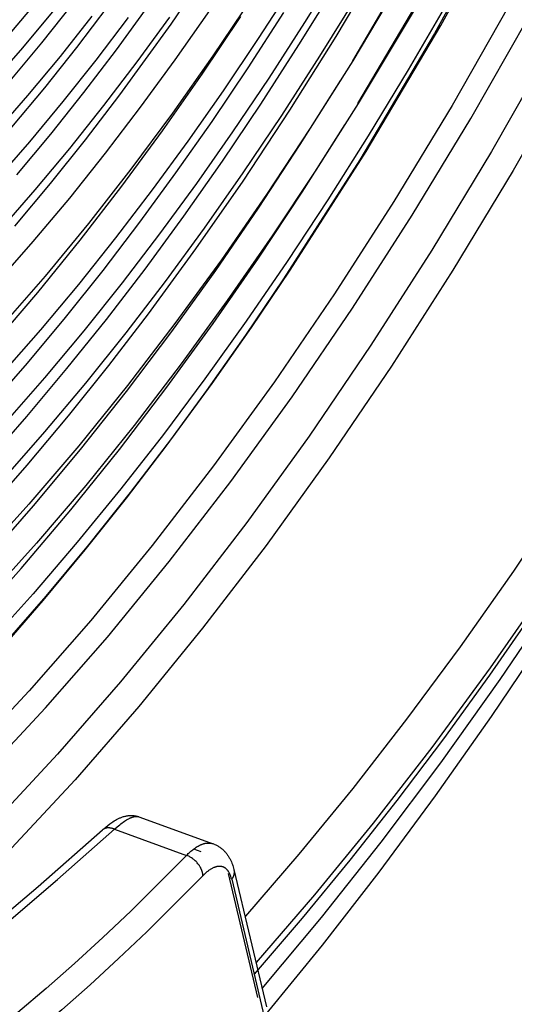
# Model space of a CAD drawing. Header units: millimetres. Extents: x -2637 to -1637, y 678 to 1678.
# Tile 60 of 256: x -2273 to -2261, y 1000 to 1025. Entities that reach past the tile are written whole.
import ezdxf

# ---------------------------------------------------------------- set-up
doc = ezdxf.new("R2010")
doc.units = ezdxf.units.MM
doc.layers.add('Make2D$B.SHOW mini', color=7, linetype='Continuous', true_color=0x000000)

msp = doc.modelspace()

# ---------------------------------------------------------------- linework, layer by layer
at = {"layer": 'Make2D$B.SHOW mini', "color": 18, "lineweight": -3, "true_color": 0x000000}
for points in [[(-2264.707, 1022.749), (-2263.009, 1025.624), (-2261.346, 1028.643), (-2259.729, 1031.795), (-2258.166, 1035.069), (-2256.667, 1038.451), (-2255.24, 1041.925), (-2253.895, 1045.476), (-2252.637, 1049.085), (-2251.475, 1052.734), (-2250.414, 1056.405), (-2249.459, 1060.079), (-2248.613, 1063.737), (-2247.879, 1067.362), (-2247.258, 1070.935), (-2246.751, 1074.44), (-2246.356, 1077.863)], [(-2246.329, 1077.891), (-2246.707, 1074.474), (-2247.2, 1070.97), (-2247.809, 1067.394), (-2248.535, 1063.763), (-2249.375, 1060.095), (-2250.328, 1056.41), (-2251.39, 1052.727), (-2252.556, 1049.065), (-2253.82, 1045.446), (-2255.174, 1041.887), (-2256.61, 1038.407), (-2258.12, 1035.023), (-2259.695, 1031.753), (-2261.324, 1028.608), (-2262.997, 1025.603), (-2264.705, 1022.748)], [(-2247.048, 1077.47), (-2247.413, 1074.15), (-2247.89, 1070.744), (-2248.479, 1067.269), (-2249.181, 1063.741), (-2249.994, 1060.177), (-2250.916, 1056.595), (-2251.943, 1053.015), (-2253.072, 1049.455), (-2254.295, 1045.935), (-2255.605, 1042.473), (-2256.996, 1039.087), (-2258.459, 1035.794), (-2259.984, 1032.609), (-2261.563, 1029.545), (-2263.185, 1026.616), (-2264.841, 1023.831)], [(-2264.842, 1023.832), (-2263.195, 1026.635), (-2261.582, 1029.578), (-2260.014, 1032.65), (-2258.498, 1035.839), (-2257.045, 1039.132), (-2255.663, 1042.514), (-2254.359, 1045.97), (-2253.141, 1049.481), (-2252.016, 1053.032), (-2250.989, 1056.602), (-2250.065, 1060.175), (-2249.247, 1063.732), (-2248.538, 1067.256), (-2247.938, 1070.729), (-2247.449, 1074.137), (-2247.069, 1077.464)], [(-2242.015, 1048.145), (-2243.677, 1043.19), (-2245.491, 1038.295), (-2247.453, 1033.473), (-2249.562, 1028.736), (-2251.538, 1024.648), (-2253.594, 1020.706), (-2255.725, 1016.918), (-2257.927, 1013.289), (-2259.053, 1011.538), (-2260.195, 1009.829), (-2261.353, 1008.164), (-2262.526, 1006.544), (-2263.713, 1004.971), (-2264.914, 1003.445), (-2266.128, 1001.969), (-2267.354, 1000.542)], [(-2284.205, 999.764), (-2283.613, 1000.15), (-2283.021, 1000.552), (-2282.43, 1000.969), (-2281.839, 1001.402), (-2280.66, 1002.313), (-2279.488, 1003.282), (-2278.322, 1004.308), (-2277.165, 1005.387), (-2276.02, 1006.516), (-2274.886, 1007.694), (-2273.767, 1008.917), (-2272.663, 1010.181), (-2271.576, 1011.486), (-2270.508, 1012.826), (-2269.458, 1014.2), (-2268.429, 1015.604), (-2267.421, 1017.036), (-2266.435, 1018.491), (-2264.498, 1021.52), (-2262.594, 1024.733), (-2260.736, 1028.118)], [(-2260.885, 1027.929), (-2262.752, 1024.533), (-2264.663, 1021.31), (-2266.608, 1018.271), (-2267.58, 1016.836), (-2268.573, 1015.425), (-2269.586, 1014.04), (-2270.62, 1012.684), (-2271.672, 1011.36), (-2272.742, 1010.071), (-2273.828, 1008.819), (-2274.929, 1007.607), (-2276.044, 1006.438), (-2277.172, 1005.316), (-2278.31, 1004.241), (-2279.458, 1003.218), (-2280.613, 1002.247), (-2281.774, 1001.333), (-2282.939, 1000.476), (-2283.522, 1000.07), (-2284.106, 999.68)], [(-2273.459, 1019.618), (-2272.549, 1020.705), (-2271.657, 1021.821), (-2270.783, 1022.965), (-2269.475, 1024.772), (-2268.175, 1026.686)], [(-2274.218, 1012.306), (-2273.146, 1013.523), (-2272.093, 1014.777), (-2271.061, 1016.065), (-2270.05, 1017.383), (-2268.843, 1019.035), (-2267.64, 1020.766), (-2266.447, 1022.575), (-2265.265, 1024.458), (-2264.098, 1026.414)], [(-2265.162, 1026.275), (-2266.069, 1024.812), (-2266.984, 1023.395), (-2267.905, 1022.026), (-2268.83, 1020.707), (-2269.768, 1019.424), (-2270.726, 1018.169), (-2271.704, 1016.944), (-2272.7, 1015.753), (-2273.713, 1014.597)], [(-2251.641, 1026.447), (-2252.872, 1024.014), (-2254.131, 1021.64), (-2255.415, 1019.331), (-2256.721, 1017.091), (-2258.046, 1014.923), (-2259.386, 1012.831), (-2260.739, 1010.818), (-2262.101, 1008.887), (-2263.469, 1007.04), (-2264.84, 1005.278), (-2266.212, 1003.605), (-2267.58, 1002.019)], [(-2250.449, 1026.047), (-2251.719, 1023.452), (-2253.02, 1020.914), (-2254.35, 1018.437), (-2255.704, 1016.026), (-2257.08, 1013.684), (-2258.475, 1011.416), (-2259.885, 1009.225), (-2261.308, 1007.114), (-2262.741, 1005.085), (-2264.179, 1003.14), (-2265.622, 1001.283), (-2267.065, 999.513)], [(-2274.199, 1013.577), (-2273.155, 1014.763), (-2272.13, 1015.985), (-2271.125, 1017.24), (-2270.14, 1018.524), (-2269.152, 1019.872), (-2268.167, 1021.275), (-2267.187, 1022.732), (-2266.214, 1024.241), (-2265.25, 1025.801)], [(-2266.363, 1025.781), (-2267.252, 1024.403), (-2268.147, 1023.072), (-2269.046, 1021.788), (-2269.958, 1020.542), (-2270.889, 1019.321), (-2271.839, 1018.13), (-2272.807, 1016.971), (-2273.792, 1015.848)], [(-2264.717, 1025.519), (-2265.685, 1023.952), (-2266.661, 1022.436), (-2267.644, 1020.973), (-2268.633, 1019.564), (-2269.625, 1018.209), (-2270.629, 1016.897), (-2271.655, 1015.616), (-2272.702, 1014.369), (-2273.769, 1013.16)], [(-2267.153, 1000.172), (-2265.636, 1001.988), (-2264.115, 1003.909), (-2262.595, 1005.932), (-2261.079, 1008.057), (-2259.57, 1010.282), (-2258.074, 1012.602), (-2256.594, 1015.016), (-2255.133, 1017.519), (-2253.697, 1020.107), (-2252.29, 1022.774), (-2250.914, 1025.515)], [(-2262.419, 1025.335), (-2263.427, 1023.601), (-2264.448, 1021.918), (-2265.478, 1020.288), (-2266.516, 1018.712), (-2267.561, 1017.191), (-2268.61, 1015.727), (-2269.672, 1014.305), (-2270.758, 1012.915), (-2271.867, 1011.559), (-2272.996, 1010.242), (-2274.146, 1008.967)], [(-2267.404, 1025.453), (-2268.408, 1023.96), (-2269.44, 1022.498), (-2270.499, 1021.07), (-2271.583, 1019.683), (-2272.69, 1018.34), (-2273.819, 1017.046)], [(-2273.627, 1024.468), (-2272.845, 1025.409)], [(-2273.578, 1023.322), (-2272.772, 1024.292), (-2271.98, 1025.289)], [(-2260.856, 1025.234), (-2262.309, 1022.695), (-2263.794, 1020.246), (-2265.306, 1017.894), (-2266.84, 1015.644), (-2268.392, 1013.502), (-2269.954, 1011.473), (-2271.524, 1009.56), (-2273.094, 1007.766), (-2274.662, 1006.093), (-2275.442, 1005.302), (-2276.221, 1004.542), (-2276.996, 1003.812), (-2277.767, 1003.114), (-2278.534, 1002.445), (-2279.297, 1001.807), (-2280.054, 1001.2), (-2280.806, 1000.623), (-2281.407, 1000.18), (-2282.012, 999.75)], [(-2274.13, 1014.989), (-2273.139, 1016.122), (-2272.164, 1017.29), (-2271.208, 1018.49), (-2270.27, 1019.718), (-2269.352, 1020.973), (-2268.429, 1022.288), (-2267.51, 1023.652), (-2266.597, 1025.064)], [(-2272.466, 1025.128), (-2273.266, 1024.167), (-2274.08, 1023.235)], [(-2268.498, 1025.118), (-2269.379, 1023.859), (-2270.262, 1022.65), (-2271.157, 1021.479), (-2272.07, 1020.335), (-2273.003, 1019.223), (-2273.952, 1018.145)], [(-2273.533, 1022.14), (-2272.699, 1023.143), (-2271.879, 1024.173), (-2271.076, 1025.229)], [(-2273.406, 1020.925), (-2272.545, 1021.96), (-2271.699, 1023.023), (-2270.87, 1024.112), (-2270.058, 1025.224)], [(-2267.292, 1000.842), (-2265.805, 1002.564), (-2264.313, 1004.391), (-2262.819, 1006.321), (-2261.328, 1008.355), (-2259.842, 1010.489), (-2258.366, 1012.721), (-2256.904, 1015.048), (-2255.46, 1017.467), (-2254.038, 1019.971), (-2252.643, 1022.558), (-2251.279, 1025.221)], [(-2281.391, 999.433), (-2280.43, 1000.136), (-2279.674, 1000.718), (-2278.913, 1001.33), (-2278.146, 1001.973), (-2277.375, 1002.646), (-2276.599, 1003.35), (-2275.82, 1004.085), (-2275.037, 1004.851), (-2274.252, 1005.647), (-2272.677, 1007.332), (-2271.098, 1009.139), (-2269.52, 1011.065), (-2267.949, 1013.108), (-2266.389, 1015.264), (-2264.847, 1017.528), (-2263.326, 1019.896), (-2261.833, 1022.36), (-2260.373, 1024.915)], [(-2273.981, 1016.638), (-2272.876, 1017.926), (-2271.792, 1019.26), (-2270.729, 1020.635), (-2269.691, 1022.047), (-2268.678, 1023.492), (-2267.692, 1024.966)], [(-2271.493, 1024.969), (-2272.306, 1023.946), (-2273.134, 1022.952), (-2273.976, 1021.989)], [(-2270.569, 1024.935), (-2271.393, 1023.853), (-2272.233, 1022.797), (-2273.089, 1021.77), (-2273.96, 1020.775)], [(-2269.518, 1024.951), (-2270.35, 1023.809), (-2271.201, 1022.692), (-2272.069, 1021.601), (-2272.953, 1020.541), (-2273.853, 1019.513)], [(-2259.813, 1024.132), (-2261.303, 1021.521), (-2262.827, 1019.001), (-2264.379, 1016.581), (-2265.954, 1014.265), (-2267.546, 1012.06), (-2269.15, 1009.969), (-2270.761, 1007.998), (-2272.374, 1006.148), (-2273.983, 1004.423), (-2274.785, 1003.607), (-2275.584, 1002.822), (-2276.38, 1002.069), (-2277.172, 1001.347), (-2277.96, 1000.656), (-2278.744, 999.997), (-2279.522, 999.369)], [(-2264.841, 1023.831), (-2265.924, 1022.113), (-2267.041, 1020.421), (-2268.192, 1018.76), (-2269.375, 1017.134), (-2270.588, 1015.55), (-2271.83, 1014.013), (-2273.099, 1012.528), (-2274.393, 1011.1)], [(-2259.248, 1023.674), (-2260.752, 1021.036), (-2262.29, 1018.491), (-2263.856, 1016.045), (-2265.445, 1013.705), (-2267.052, 1011.477), (-2268.671, 1009.364), (-2270.296, 1007.371), (-2271.924, 1005.501), (-2273.547, 1003.755), (-2274.356, 1002.93), (-2275.163, 1002.136), (-2275.966, 1001.374), (-2276.766, 1000.644), (-2277.561, 999.945), (-2278.352, 999.278)], [(-2274.206, 1011.094), (-2272.984, 1012.482), (-2271.784, 1013.92), (-2270.608, 1015.403), (-2269.458, 1016.927), (-2268.335, 1018.487), (-2267.242, 1020.078), (-2266.178, 1021.697), (-2265.145, 1023.338)], [(-2264.705, 1022.748), (-2265.785, 1021.044), (-2266.897, 1019.367), (-2268.041, 1017.719), (-2269.216, 1016.106), (-2270.42, 1014.534), (-2271.652, 1013.007), (-2272.908, 1011.53), (-2274.188, 1010.109)], [(-2286.803, 999.722), (-2286.115, 1000.082), (-2285.425, 1000.466), (-2284.734, 1000.873), (-2284.044, 1001.303), (-2283.354, 1001.756), (-2282.664, 1002.23), (-2281.976, 1002.726), (-2281.289, 1003.243), (-2280.603, 1003.78), (-2279.921, 1004.338), (-2279.24, 1004.914), (-2278.563, 1005.51), (-2277.219, 1006.757), (-2275.891, 1008.072), (-2274.583, 1009.451), (-2273.295, 1010.89), (-2272.031, 1012.383), (-2270.793, 1013.925), (-2269.582, 1015.511), (-2268.4, 1017.137), (-2267.249, 1018.797), (-2266.13, 1020.487), (-2265.043, 1022.202)], [(-2271.189, 1004.251), (-2271.138, 1004.294), (-2271.088, 1004.335), (-2271.038, 1004.373), (-2270.988, 1004.408), (-2270.957, 1004.428), (-2270.926, 1004.448), (-2270.895, 1004.467), (-2270.863, 1004.485), (-2270.83, 1004.502), (-2270.814, 1004.51), (-2270.797, 1004.518), (-2270.78, 1004.525), (-2270.764, 1004.532), (-2270.747, 1004.539), (-2270.73, 1004.545), (-2270.71, 1004.552), (-2270.69, 1004.558), (-2270.669, 1004.564), (-2270.649, 1004.569), (-2270.628, 1004.574), (-2270.608, 1004.578), (-2270.587, 1004.581), (-2270.566, 1004.584), (-2270.544, 1004.586), (-2270.523, 1004.588), (-2270.512, 1004.588), (-2270.501, 1004.588), (-2270.49, 1004.588), (-2270.479, 1004.588), (-2270.468, 1004.588), (-2270.457, 1004.587), (-2270.446, 1004.586), (-2270.435, 1004.585), (-2270.423, 1004.584), (-2270.412, 1004.582), (-2270.401, 1004.581), (-2270.389, 1004.579), (-2270.378, 1004.576), (-2270.367, 1004.574), (-2270.355, 1004.571), (-2270.344, 1004.568), (-2270.332, 1004.565), (-2270.321, 1004.562), (-2270.309, 1004.558), (-2270.298, 1004.554)], [(-2270.916, 1004.237), (-2270.85, 1004.296), (-2270.818, 1004.324), (-2270.786, 1004.35), (-2270.755, 1004.375), (-2270.724, 1004.398), (-2270.694, 1004.42), (-2270.665, 1004.44), (-2270.636, 1004.459), (-2270.608, 1004.476), (-2270.581, 1004.492), (-2270.555, 1004.506), (-2270.542, 1004.513), (-2270.529, 1004.519), (-2270.516, 1004.524), (-2270.504, 1004.53), (-2270.492, 1004.535), (-2270.48, 1004.539), (-2270.468, 1004.543), (-2270.456, 1004.547), (-2270.446, 1004.55), (-2270.436, 1004.553), (-2270.426, 1004.556), (-2270.416, 1004.558), (-2270.406, 1004.56), (-2270.396, 1004.561), (-2270.387, 1004.562), (-2270.378, 1004.563), (-2270.373, 1004.564), (-2270.368, 1004.564), (-2270.364, 1004.564), (-2270.36, 1004.564), (-2270.355, 1004.564), (-2270.351, 1004.564), (-2270.346, 1004.563), (-2270.342, 1004.563), (-2270.338, 1004.563), (-2270.334, 1004.562), (-2270.33, 1004.562), (-2270.326, 1004.561), (-2270.322, 1004.56), (-2270.318, 1004.559), (-2270.314, 1004.559), (-2270.31, 1004.558)], [(-2270.298, 1004.554), (-2268.4, 1003.866)], [(-2281.6, 996.156), (-2280.802, 996.672), (-2279.71, 997.412), (-2278.594, 998.205), (-2276.536, 999.756), (-2274.629, 1001.286), (-2272.865, 1002.776), (-2271.226, 1004.218)], [(-2281.292, 996.173), (-2280.268, 996.84), (-2279.269, 997.522), (-2277.364, 998.904), (-2275.582, 1000.283), (-2273.92, 1001.638), (-2272.369, 1002.957), (-2270.916, 1004.237)], [(-2270.916, 1004.237), (-2270.927, 1004.241), (-2270.938, 1004.245), (-2270.949, 1004.249), (-2270.959, 1004.253), (-2270.97, 1004.256), (-2270.981, 1004.259), (-2270.992, 1004.262), (-2271.003, 1004.264), (-2271.014, 1004.266), (-2271.025, 1004.268), (-2271.036, 1004.269), (-2271.046, 1004.27), (-2271.057, 1004.271), (-2271.067, 1004.271), (-2271.078, 1004.271), (-2271.088, 1004.271), (-2271.093, 1004.271), (-2271.098, 1004.27), (-2271.104, 1004.27), (-2271.109, 1004.269), (-2271.113, 1004.269), (-2271.118, 1004.268), (-2271.123, 1004.267), (-2271.128, 1004.266), (-2271.133, 1004.265), (-2271.138, 1004.264), (-2271.142, 1004.263), (-2271.147, 1004.261), (-2271.151, 1004.26), (-2271.156, 1004.259), (-2271.16, 1004.257), (-2271.165, 1004.255), (-2271.169, 1004.254), (-2271.173, 1004.252), (-2271.178, 1004.25), (-2271.182, 1004.248), (-2271.186, 1004.246), (-2271.19, 1004.244), (-2271.194, 1004.242), (-2271.198, 1004.239), (-2271.201, 1004.237), (-2271.205, 1004.234), (-2271.209, 1004.232), (-2271.212, 1004.229), (-2271.216, 1004.227), (-2271.219, 1004.224), (-2271.223, 1004.221), (-2271.226, 1004.218)], [(-2270.916, 1004.237), (-2269.082, 1003.571)], [(-2269.082, 1003.571), (-2269.06, 1003.594), (-2269.037, 1003.616), (-2269.015, 1003.637), (-2268.992, 1003.658), (-2268.969, 1003.678), (-2268.947, 1003.697), (-2268.924, 1003.715), (-2268.901, 1003.733), (-2268.877, 1003.75), (-2268.854, 1003.765), (-2268.831, 1003.781), (-2268.808, 1003.795), (-2268.785, 1003.808), (-2268.762, 1003.82), (-2268.739, 1003.831), (-2268.728, 1003.837), (-2268.716, 1003.842), (-2268.705, 1003.847), (-2268.693, 1003.851), (-2268.682, 1003.855), (-2268.671, 1003.859), (-2268.66, 1003.863), (-2268.648, 1003.866), (-2268.637, 1003.87), (-2268.626, 1003.873), (-2268.615, 1003.875), (-2268.604, 1003.878), (-2268.593, 1003.88), (-2268.582, 1003.881), (-2268.571, 1003.883), (-2268.561, 1003.884), (-2268.55, 1003.885), (-2268.539, 1003.886), (-2268.529, 1003.886), (-2268.518, 1003.886), (-2268.508, 1003.886), (-2268.498, 1003.886), (-2268.488, 1003.885), (-2268.477, 1003.884), (-2268.467, 1003.883), (-2268.457, 1003.881), (-2268.448, 1003.88), (-2268.438, 1003.877), (-2268.428, 1003.875), (-2268.419, 1003.872), (-2268.409, 1003.87), (-2268.4, 1003.866), (-2268.391, 1003.863), (-2268.382, 1003.859)], [(-2268.899, 1003.734), (-2268.718, 1003.668)], [(-2268.376, 1003.857), (-2268.356, 1003.849), (-2268.337, 1003.84), (-2268.318, 1003.831), (-2268.299, 1003.821), (-2268.281, 1003.811), (-2268.264, 1003.801), (-2268.246, 1003.789), (-2268.229, 1003.778), (-2268.213, 1003.766), (-2268.197, 1003.754), (-2268.181, 1003.741), (-2268.165, 1003.728), (-2268.15, 1003.715), (-2268.136, 1003.701), (-2268.121, 1003.687), (-2268.108, 1003.673), (-2268.094, 1003.658), (-2268.081, 1003.643), (-2268.068, 1003.627), (-2268.056, 1003.612), (-2268.044, 1003.596), (-2268.032, 1003.579), (-2268.021, 1003.563), (-2268.01, 1003.546), (-2267.999, 1003.529), (-2267.989, 1003.512), (-2267.979, 1003.494), (-2267.97, 1003.477), (-2267.961, 1003.459), (-2267.952, 1003.441), (-2267.944, 1003.422), (-2267.936, 1003.404), (-2267.923, 1003.372), (-2267.911, 1003.34), (-2267.901, 1003.309), (-2267.891, 1003.277), (-2267.882, 1003.245), (-2267.874, 1003.212)], [(-2269.082, 1003.571), (-2270.503, 1002.152), (-2271.219, 1001.473), (-2271.937, 1000.815), (-2272.658, 1000.178), (-2273.381, 999.564), (-2274.105, 998.972), (-2274.83, 998.403), (-2275.557, 997.858), (-2276.283, 997.337), (-2277.009, 996.841), (-2277.734, 996.369), (-2278.459, 995.923), (-2279.181, 995.503), (-2279.902, 995.108), (-2280.62, 994.74)], [(-2268.664, 1003.053), (-2268.664, 1003.062), (-2268.665, 1003.07), (-2268.665, 1003.079), (-2268.666, 1003.087), (-2268.667, 1003.096), (-2268.669, 1003.105), (-2268.67, 1003.114), (-2268.672, 1003.123), (-2268.674, 1003.132), (-2268.677, 1003.142), (-2268.679, 1003.151), (-2268.682, 1003.161), (-2268.685, 1003.17), (-2268.689, 1003.18), (-2268.692, 1003.19), (-2268.696, 1003.2), (-2268.7, 1003.21), (-2268.704, 1003.22), (-2268.709, 1003.23), (-2268.714, 1003.24), (-2268.719, 1003.25), (-2268.724, 1003.26), (-2268.73, 1003.27), (-2268.736, 1003.28), (-2268.742, 1003.29), (-2268.748, 1003.3), (-2268.754, 1003.31), (-2268.761, 1003.32), (-2268.768, 1003.329), (-2268.775, 1003.339), (-2268.783, 1003.349), (-2268.79, 1003.358), (-2268.806, 1003.377), (-2268.822, 1003.395), (-2268.839, 1003.413), (-2268.857, 1003.43), (-2268.875, 1003.446), (-2268.893, 1003.462), (-2268.912, 1003.477), (-2268.931, 1003.491), (-2268.95, 1003.504), (-2268.969, 1003.516), (-2268.988, 1003.528), (-2269.008, 1003.538), (-2269.026, 1003.548), (-2269.045, 1003.557), (-2269.064, 1003.564), (-2269.082, 1003.571)], [(-2267.929, 1002.96), (-2267.933, 1002.976), (-2267.938, 1002.993), (-2267.942, 1003.009), (-2267.947, 1003.025), (-2267.953, 1003.041), (-2267.958, 1003.056), (-2267.964, 1003.071), (-2267.97, 1003.085), (-2267.977, 1003.099), (-2267.984, 1003.113), (-2267.991, 1003.126), (-2267.998, 1003.139), (-2268.006, 1003.152), (-2268.01, 1003.158), (-2268.014, 1003.164), (-2268.018, 1003.169), (-2268.022, 1003.175), (-2268.027, 1003.181), (-2268.031, 1003.186), (-2268.035, 1003.192), (-2268.04, 1003.197), (-2268.044, 1003.202), (-2268.049, 1003.207), (-2268.054, 1003.212), (-2268.059, 1003.216), (-2268.063, 1003.221), (-2268.068, 1003.225), (-2268.073, 1003.23), (-2268.078, 1003.234), (-2268.083, 1003.238), (-2268.089, 1003.242), (-2268.094, 1003.245), (-2268.099, 1003.249), (-2268.105, 1003.252), (-2268.11, 1003.256), (-2268.116, 1003.259), (-2268.121, 1003.262), (-2268.127, 1003.265), (-2268.133, 1003.267), (-2268.138, 1003.27), (-2268.144, 1003.272), (-2268.15, 1003.275), (-2268.156, 1003.277), (-2268.162, 1003.279), (-2268.168, 1003.281), (-2268.174, 1003.282), (-2268.18, 1003.284), (-2268.187, 1003.285), (-2268.193, 1003.286), (-2268.199, 1003.287), (-2268.206, 1003.288), (-2268.212, 1003.289), (-2268.219, 1003.29), (-2268.225, 1003.29), (-2268.232, 1003.29), (-2268.238, 1003.29), (-2268.245, 1003.29), (-2268.252, 1003.29), (-2268.258, 1003.29), (-2268.265, 1003.289), (-2268.272, 1003.289), (-2268.279, 1003.288), (-2268.286, 1003.287), (-2268.293, 1003.286), (-2268.3, 1003.285), (-2268.307, 1003.283), (-2268.314, 1003.282), (-2268.321, 1003.28), (-2268.328, 1003.278), (-2268.335, 1003.276), (-2268.342, 1003.274), (-2268.357, 1003.269), (-2268.371, 1003.264), (-2268.386, 1003.258), (-2268.4, 1003.252), (-2268.415, 1003.245), (-2268.43, 1003.237), (-2268.444, 1003.229), (-2268.459, 1003.221), (-2268.474, 1003.212), (-2268.489, 1003.202), (-2268.504, 1003.192), (-2268.518, 1003.182), (-2268.533, 1003.171), (-2268.548, 1003.159), (-2268.563, 1003.147), (-2268.577, 1003.135), (-2268.606, 1003.109), (-2268.635, 1003.082), (-2268.664, 1003.053)], [(-2267.87, 1003.193), (-2267.869, 1003.186), (-2267.868, 1003.178), (-2267.867, 1003.17), (-2267.866, 1003.162), (-2267.866, 1003.155), (-2267.866, 1003.147), (-2267.866, 1003.139), (-2267.867, 1003.131), (-2267.867, 1003.124), (-2267.868, 1003.116), (-2267.869, 1003.108), (-2267.87, 1003.1), (-2267.871, 1003.093), (-2267.873, 1003.085), (-2267.875, 1003.078), (-2267.877, 1003.07), (-2267.879, 1003.063), (-2267.881, 1003.055), (-2267.883, 1003.048), (-2267.886, 1003.041), (-2267.889, 1003.033), (-2267.892, 1003.026), (-2267.895, 1003.019), (-2267.898, 1003.012), (-2267.902, 1003.005), (-2267.905, 1002.999), (-2267.909, 1002.992), (-2267.913, 1002.985), (-2267.916, 1002.979), (-2267.921, 1002.972), (-2267.925, 1002.966), (-2267.929, 1002.96)], [(-2267.874, 1003.212), (-2267.044, 999.709)], [(-2268.664, 1003.053), (-2270.094, 1001.622), (-2270.814, 1000.937), (-2271.537, 1000.273), (-2272.263, 999.631), (-2272.991, 999.01), (-2273.72, 998.413), (-2274.45, 997.839), (-2275.181, 997.289), (-2275.912, 996.763), (-2276.643, 996.262), (-2277.373, 995.786), (-2278.102, 995.335), (-2278.83, 994.91), (-2279.555, 994.512), (-2280.278, 994.14)], [(-2268.021, 1003.105), (-2267.271, 999.942)], [(-2267.929, 1002.96), (-2267.099, 999.457)]]:
    msp.add_lwpolyline(points, dxfattribs=at)

doc.saveas('drawing.dxf')
